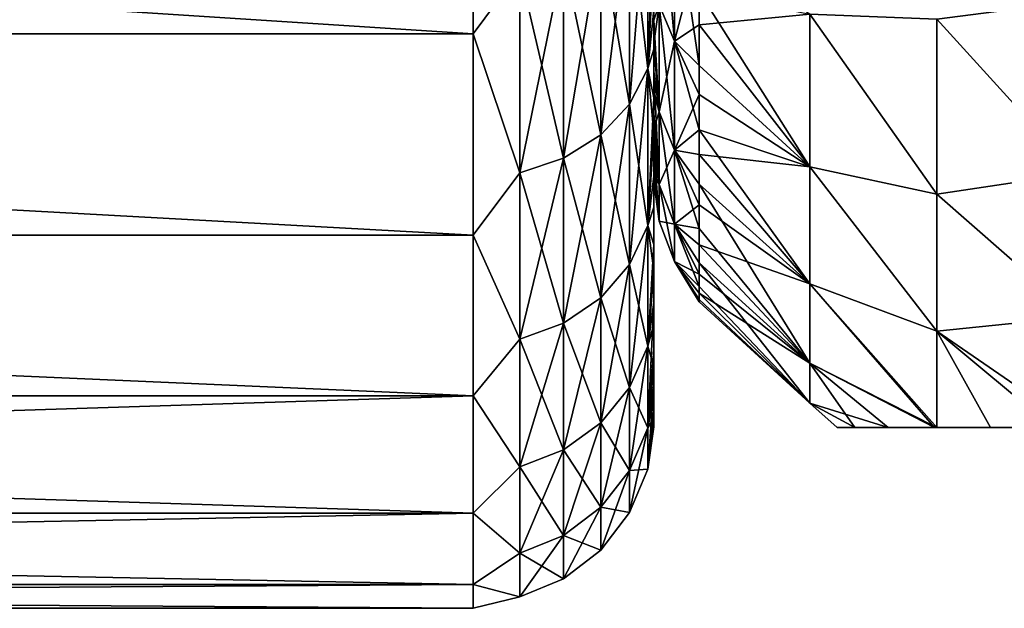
# Model space of a CAD drawing. Header units: metres. Extents: x -82 to 67, y -109 to 109.
# Tile 7 of 216: x -53.53 to -48.08, y -89.5 to -86.25. Entities that reach past the tile are written whole.
import ezdxf

# ---------------------------------------------------------------- set-up
doc = ezdxf.new("R2010")
doc.units = ezdxf.units.M
doc.layers.add('solid_21_382_010_XXX', color=7, linetype='CONTINUOUS')

msp = doc.modelspace()

# ---------------------------------------------------------------- linework, layer by layer
at = {"layer": 'solid_21_382_010_XXX'}
for points in [[(-71.32, -85.013191, -29.275261), (-51.02, -86.324692, -30.586748), (-51.02, -85.013123, -29.275198)], [(-71.32, -85.013191, -48.92474), (-51.02, -85.013214, -48.924725), (-51.02, -86.324768, -47.613163)], [(-71.32, -86.324738, -47.613194), (-71.32, -85.013191, -48.92474), (-51.02, -86.324768, -47.613163)], [(-71.32, -85.013191, -29.275261), (-71.32, -86.324738, -30.586809), (-51.02, -86.324692, -30.586748)], [(-51.02, -85.013123, -29.275198), (-51.02, -86.324692, -30.586748), (-50.762177, -85.976112, -30.249836)], [(-51.02, -86.324768, -47.613163), (-51.02, -85.013214, -48.924725), (-50.762177, -85.976173, -47.950096)], [(-49.906059, -86.363785, -44.211056), (-49.991142, -86.16394, -44.10751), (-49.991142, -85.392075, -45.376778)], [(-49.906059, -85.575951, -45.506573), (-49.906059, -86.363785, -44.211056), (-49.991142, -85.392075, -45.376778)], [(-50.154072, -86.712227, -31.89135), (-50.05405, -86.514984, -32.030579), (-50.05405, -85.459084, -30.732714)], [(-50.154072, -85.635529, -30.567923), (-50.154072, -86.712227, -31.89135), (-50.05405, -85.459084, -30.732714)], [(-50.154072, -85.63559, -47.632011), (-50.05405, -85.459145, -47.467224), (-50.05405, -86.515038, -46.16935)], [(-50.05405, -85.459084, -30.732714), (-50.05405, -86.514984, -32.030579), (-50.02, -85.654327, -31.341248)], [(-50.05405, -86.515038, -46.16935), (-50.05405, -85.459145, -47.467224), (-50.02, -85.894043, -46.566723)], [(-49.906059, -86.363815, -33.989014), (-49.906059, -85.575996, -32.693489), (-49.991142, -86.163979, -34.09256)], [(-49.906059, -85.575951, -45.506573), (-49.77, -86.090408, -45.08971), (-49.77, -86.498222, -44.380909)], [(-49.906059, -85.575951, -45.506573), (-49.77, -86.498222, -44.380909), (-49.906059, -86.363785, -44.211056)], [(-49.906059, -86.363815, -33.989014), (-49.77, -85.837883, -32.723759), (-49.906059, -85.575996, -32.693489)], [(-50.313229, -86.881561, -31.771818), (-50.154072, -86.712227, -31.89135), (-50.154072, -85.635529, -30.567923)], [(-50.313229, -85.78701, -30.426447), (-50.313229, -86.881561, -31.771818), (-50.154072, -85.635529, -30.567923)], [(-50.313229, -85.787071, -47.773487), (-50.154072, -85.63559, -47.632011), (-50.154072, -86.712273, -46.308578)], [(-50.154072, -86.712273, -46.308578), (-50.154072, -85.63559, -47.632011), (-50.05405, -86.515038, -46.16935)], [(-50.05405, -86.514984, -32.030579), (-50.02, -86.191261, -32.023319), (-50.02, -85.654327, -31.341248)], [(-50.520649, -87.011429, -31.680147), (-50.313229, -86.881561, -31.771818), (-50.313229, -85.78701, -30.426447)], [(-50.520649, -85.903183, -30.317949), (-50.520649, -87.011429, -31.680147), (-50.313229, -85.78701, -30.426447)], [(-50.520649, -85.903244, -47.881985), (-50.313229, -85.787071, -47.773487), (-50.313229, -86.881615, -46.428108)], [(-50.313229, -86.881615, -46.428108), (-50.313229, -85.787071, -47.773487), (-50.154072, -86.712273, -46.308578)], [(-49.906059, -86.363815, -33.989014), (-49.77, -86.2743, -33.415318), (-49.77, -85.837883, -32.723759)], [(-49.77, -85.837883, -32.723759), (-49.77, -86.2743, -33.415318), (-49.158009, -86.215942, -32.241707)], [(-50.762177, -87.092949, -31.622601), (-50.520649, -87.011429, -31.680147), (-50.520649, -85.903183, -30.317949)], [(-50.762177, -85.976112, -30.249836), (-50.762177, -87.092949, -31.622601), (-50.520649, -85.903183, -30.317949)], [(-50.762177, -85.976173, -47.950096), (-50.520649, -85.903244, -47.881985), (-50.520649, -87.011475, -46.519779)], [(-50.520649, -87.011475, -46.519779), (-50.520649, -85.903244, -47.881985), (-50.313229, -86.881615, -46.428108)], [(-50.05405, -86.515038, -46.16935), (-50.02, -85.894043, -46.566723), (-50.02, -86.409286, -45.868019)], [(-50.02, -85.894043, -46.566723), (-50.02, -85.913269, -44.071873), (-50.02, -86.247986, -43.378532)], [(-50.02, -86.409286, -45.868019), (-50.02, -85.894043, -46.566723), (-50.02, -86.247986, -43.378532)], [(-50.02, -86.247986, -43.378532), (-50.02, -85.913269, -44.071873), (-49.991142, -86.16394, -44.10751)], [(-51.02, -86.324692, -30.586748), (-50.762177, -87.092949, -31.622601), (-50.762177, -85.976112, -30.249836)], [(-51.02, -86.324768, -47.613163), (-50.762177, -85.976173, -47.950096), (-50.762177, -87.093002, -46.577324)], [(-50.762177, -87.093002, -46.577324), (-50.762177, -85.976173, -47.950096), (-50.520649, -87.011475, -46.519779)], [(-50.02, -86.065147, -34.426987), (-50.02, -86.377899, -35.130589), (-49.991142, -86.163979, -34.09256)], [(-50.02, -86.191261, -32.023319), (-50.02, -86.377899, -35.130589), (-50.02, -86.065147, -34.426987)], [(-49.77, -86.090408, -45.08971), (-49.158009, -86.215988, -45.958221), (-49.158009, -87.059357, -44.571354)], [(-49.77, -86.498222, -44.380909), (-49.77, -86.090408, -45.08971), (-49.158009, -87.059357, -44.571354)], [(-50.02, -86.247986, -43.378532), (-49.991142, -86.16394, -44.10751), (-49.991142, -86.755791, -42.744957)], [(-50.02, -86.377899, -35.130589), (-49.991142, -86.755814, -35.455116), (-49.991142, -86.163979, -34.09256)], [(-49.906059, -86.967865, -42.820332), (-49.991142, -86.755791, -42.744957), (-49.991142, -86.16394, -44.10751)], [(-49.906059, -86.363785, -44.211056), (-49.906059, -86.967865, -42.820332), (-49.991142, -86.16394, -44.10751)], [(-49.906059, -86.363815, -33.989014), (-49.991142, -86.163979, -34.09256), (-49.991142, -86.755814, -35.455116)], [(-47.68222, -87.093353, -46.133335), (-48.455124, -86.243408, -46.716251), (-47.682003, -86.142349, -47.389393)], [(-47.682003, -86.142349, -30.810606), (-48.455124, -86.243408, -31.483751), (-47.68222, -87.093353, -32.066666)], [(-50.05405, -86.514984, -32.030579), (-50.02, -86.67749, -32.742432), (-50.02, -86.191261, -32.023319)], [(-50.02, -86.191261, -32.023319), (-50.02, -86.67749, -32.742432), (-50.02, -86.377899, -35.130589)], [(-49.77, -86.2743, -33.415318), (-49.158009, -87.059319, -33.628571), (-49.158009, -86.215942, -32.241707)], [(-48.455124, -87.210091, -32.916534), (-49.158009, -86.215942, -32.241707), (-49.158009, -87.059319, -33.628571)], [(-48.455124, -87.210091, -32.916534), (-48.455124, -86.243408, -31.483751), (-49.158009, -86.215942, -32.241707)], [(-48.455124, -87.210083, -45.28347), (-49.158009, -87.059357, -44.571354), (-49.158009, -86.215988, -45.958221)], [(-48.455124, -86.243408, -46.716251), (-48.455124, -87.210083, -45.28347), (-49.158009, -86.215988, -45.958221)], [(-50.02, -86.531723, -42.6628), (-50.02, -86.247986, -43.378532), (-49.991142, -86.755791, -42.744957)], [(-50.02, -86.409286, -45.868019), (-50.02, -86.247986, -43.378532), (-50.02, -86.531723, -42.6628)], [(-49.906059, -86.363815, -33.989014), (-49.77, -86.659592, -34.136612), (-49.77, -86.2743, -33.415318)], [(-49.77, -86.2743, -33.415318), (-49.77, -86.659592, -34.136612), (-49.158009, -87.059319, -33.628571)], [(-47.68222, -87.093353, -32.066666), (-48.455124, -86.243408, -31.483751), (-48.455124, -87.210091, -32.916534)], [(-47.68222, -87.093353, -46.133335), (-48.455124, -87.210083, -45.28347), (-48.455124, -86.243408, -46.716251)], [(-71.32, -86.324738, -30.586809), (-51.02, -87.436256, -32.071606), (-51.02, -86.324692, -30.586748)], [(-71.32, -86.324738, -47.613194), (-51.02, -86.324768, -47.613163), (-51.02, -87.436317, -46.1283)], [(-71.32, -87.436287, -46.128345), (-71.32, -86.324738, -47.613194), (-51.02, -87.436317, -46.1283)], [(-71.32, -86.324738, -30.586809), (-71.32, -87.436287, -32.071659), (-51.02, -87.436256, -32.071606)], [(-51.02, -86.324692, -30.586748), (-51.02, -87.436256, -32.071606), (-50.762177, -87.092949, -31.622601)], [(-51.02, -87.436317, -46.1283), (-51.02, -86.324768, -47.613163), (-50.762177, -87.093002, -46.577324)], [(-50.02, -86.377899, -35.130589), (-50.02, -86.638954, -35.854889), (-49.991142, -86.755814, -35.455116)], [(-50.02, -86.67749, -32.742432), (-50.02, -86.638954, -35.854889), (-50.02, -86.377899, -35.130589)], [(-49.906059, -86.967896, -35.379742), (-49.906059, -86.363815, -33.989014), (-49.991142, -86.755814, -35.455116)], [(-49.906059, -86.363785, -44.211056), (-49.77, -86.498222, -44.380909), (-49.77, -86.853752, -43.644489)], [(-49.906059, -86.363785, -44.211056), (-49.77, -86.853752, -43.644489), (-49.906059, -86.967865, -42.820332)], [(-49.906059, -86.967896, -35.379742), (-49.77, -86.659592, -34.136612), (-49.906059, -86.363815, -33.989014)], [(-50.05405, -86.515038, -46.16935), (-50.02, -86.409286, -45.868019), (-50.02, -86.87265, -45.133915)], [(-50.02, -86.409286, -45.868019), (-50.02, -86.531723, -42.6628), (-50.02, -86.762993, -41.928444)], [(-50.02, -86.87265, -45.133915), (-50.02, -86.409286, -45.868019), (-50.02, -86.762993, -41.928444)], [(-49.77, -86.853752, -43.644489), (-49.77, -86.498222, -44.380909), (-49.158009, -87.059357, -44.571354)], [(-50.154072, -87.598686, -33.34906), (-50.05405, -87.384323, -33.460133), (-50.05405, -86.514984, -32.030579)], [(-50.154072, -86.712227, -31.89135), (-50.154072, -87.598686, -33.34906), (-50.05405, -86.514984, -32.030579)], [(-50.154072, -86.712273, -46.308578), (-50.05405, -86.515038, -46.16935), (-50.05405, -87.384361, -44.739788)], [(-50.05405, -86.514984, -32.030579), (-50.05405, -87.384323, -33.460133), (-50.02, -86.67749, -32.742432)], [(-50.05405, -87.384361, -44.739788), (-50.05405, -86.515038, -46.16935), (-50.02, -86.87265, -45.133915)], [(-50.02, -86.531723, -42.6628), (-49.991142, -86.755791, -42.744957), (-49.991142, -87.156586, -41.31451)], [(-50.02, -86.762993, -41.928444), (-50.02, -86.531723, -42.6628), (-49.991142, -87.156586, -41.31451)], [(-50.02, -86.638954, -35.854889), (-50.02, -86.846977, -36.596172), (-49.991142, -86.755814, -35.455116)], [(-50.02, -86.67749, -32.742432), (-50.02, -86.846977, -36.596172), (-50.02, -86.638954, -35.854889)], [(-49.906059, -86.967896, -35.379742), (-49.77, -86.991745, -34.883865), (-49.77, -86.659592, -34.136612)], [(-49.77, -86.659592, -34.136612), (-49.77, -86.991745, -34.883865), (-49.158009, -87.059319, -33.628571)], [(-50.313229, -87.782722, -33.2537), (-50.154072, -87.598686, -33.34906), (-50.154072, -86.712227, -31.89135)], [(-50.313229, -86.881561, -31.771818), (-50.313229, -87.782722, -33.2537), (-50.154072, -86.712227, -31.89135)], [(-50.313229, -86.881615, -46.428108), (-50.154072, -86.712273, -46.308578), (-50.154072, -87.598732, -44.850864)], [(-50.154072, -87.598732, -44.850864), (-50.154072, -86.712273, -46.308578), (-50.05405, -87.384361, -44.739788)], [(-50.05405, -87.384323, -33.460133), (-50.02, -87.110405, -33.494709), (-50.02, -86.67749, -32.742432)], [(-50.02, -86.67749, -32.742432), (-50.02, -87.110405, -33.494709), (-50.02, -86.846977, -36.596172)], [(-50.02, -86.846977, -36.596172), (-49.991142, -87.156601, -36.885567), (-49.991142, -86.755814, -35.455116)], [(-50.02, -86.940567, -41.179356), (-50.02, -86.762993, -41.928444), (-49.991142, -87.156586, -41.31451)], [(-50.02, -86.87265, -45.133915), (-50.02, -86.762993, -41.928444), (-50.02, -86.940567, -41.179356)], [(-49.906059, -87.376953, -41.360302), (-49.991142, -87.156586, -41.31451), (-49.991142, -86.755791, -42.744957)], [(-49.906059, -86.967865, -42.820332), (-49.906059, -87.376953, -41.360302), (-49.991142, -86.755791, -42.744957)], [(-49.906059, -86.967896, -35.379742), (-49.991142, -86.755814, -35.455116), (-49.991142, -87.156601, -36.885567)], [(-50.520649, -87.923859, -33.180565), (-50.313229, -87.782722, -33.2537), (-50.313229, -86.881561, -31.771818)], [(-50.520649, -87.011429, -31.680147), (-50.520649, -87.923859, -33.180565), (-50.313229, -86.881561, -31.771818)], [(-50.520649, -87.011475, -46.519779), (-50.313229, -86.881615, -46.428108), (-50.313229, -87.782761, -44.94622)], [(-50.313229, -87.782761, -44.94622), (-50.313229, -86.881615, -46.428108), (-50.154072, -87.598732, -44.850864)], [(-50.05405, -87.384361, -44.739788), (-50.02, -86.87265, -45.133915), (-50.02, -87.281731, -44.368229)], [(-50.02, -86.846977, -36.596172), (-50.02, -87.000877, -37.350544), (-49.991142, -87.156601, -36.885567)], [(-50.02, -87.110405, -33.494709), (-50.02, -87.000877, -37.350544), (-50.02, -86.846977, -36.596172)], [(-50.02, -86.87265, -45.133915), (-50.02, -86.940567, -41.179356), (-50.02, -87.063545, -40.419319)], [(-50.02, -86.87265, -45.133915), (-50.02, -87.063545, -40.419319), (-50.02, -87.131271, -39.652451)], [(-50.02, -87.281731, -44.368229), (-50.02, -86.87265, -45.133915), (-50.02, -87.131271, -39.652451)], [(-49.906059, -86.967865, -42.820332), (-49.77, -86.853752, -43.644489), (-49.77, -87.155121, -42.8843)], [(-49.77, -86.853752, -43.644489), (-49.158009, -87.059357, -44.571354), (-49.158009, -87.706017, -43.082565)], [(-49.77, -87.155121, -42.8843), (-49.77, -86.853752, -43.644489), (-49.158009, -87.706017, -43.082565)], [(-50.02, -86.940567, -41.179356), (-49.991142, -87.156586, -41.31451), (-49.991142, -87.358871, -39.842808)], [(-50.02, -87.063545, -40.419319), (-50.02, -86.940567, -41.179356), (-49.991142, -87.358871, -39.842808)], [(-49.906059, -87.376968, -36.839775), (-49.906059, -86.967896, -35.379742), (-49.991142, -87.156601, -36.885567)], [(-49.906059, -86.967865, -42.820332), (-49.77, -87.155121, -42.8843), (-49.77, -87.400764, -42.104317)], [(-49.906059, -86.967865, -42.820332), (-49.77, -87.400764, -42.104317), (-49.906059, -87.376953, -41.360302)], [(-49.906059, -86.967896, -35.379742), (-49.77, -87.269028, -35.653168), (-49.77, -86.991745, -34.883865)], [(-49.906059, -87.376968, -36.839775), (-49.77, -87.269028, -35.653168), (-49.906059, -86.967896, -35.379742)], [(-49.77, -86.991745, -34.883865), (-49.158009, -87.705986, -35.117355), (-49.158009, -87.059319, -33.628571)], [(-49.77, -86.991745, -34.883865), (-49.77, -87.269028, -35.653168), (-49.158009, -87.705986, -35.117355)], [(-50.762177, -88.012466, -33.134655), (-50.520649, -87.923859, -33.180565), (-50.520649, -87.011429, -31.680147)], [(-50.762177, -87.092949, -31.622601), (-50.762177, -88.012466, -33.134655), (-50.520649, -87.011429, -31.680147)], [(-50.762177, -87.093002, -46.577324), (-50.520649, -87.011475, -46.519779), (-50.520649, -87.923904, -45.019352)], [(-50.520649, -87.923904, -45.019352), (-50.520649, -87.011475, -46.519779), (-50.313229, -87.782761, -44.94622)], [(-50.02, -87.000877, -37.350544), (-50.02, -87.099854, -38.114002), (-49.991142, -87.156601, -36.885567)], [(-50.02, -87.110405, -33.494709), (-50.02, -87.099854, -38.114002), (-50.02, -87.000877, -37.350544)], [(-51.02, -87.436256, -32.071606), (-50.762177, -88.012466, -33.134655), (-50.762177, -87.092949, -31.622601)], [(-51.02, -87.436317, -46.1283), (-50.762177, -87.093002, -46.577324), (-50.762177, -88.012505, -45.065262)], [(-50.762177, -88.012505, -45.065262), (-50.762177, -87.093002, -46.577324), (-50.520649, -87.923904, -45.019352)], [(-50.02, -87.131271, -39.652451), (-50.02, -87.063545, -40.419319), (-49.991142, -87.358871, -39.842808)], [(-50.02, -87.099854, -38.114002), (-49.991142, -87.358879, -38.357269), (-49.991142, -87.156601, -36.885567)], [(-50.02, -87.099854, -38.114002), (-50.02, -87.143394, -38.88269), (-49.991142, -87.358879, -38.357269)], [(-50.02, -87.110405, -33.494709), (-50.02, -87.143394, -38.88269), (-50.02, -87.099854, -38.114002)], [(-48.455124, -87.967567, -34.470093), (-49.158009, -87.059319, -33.628571), (-49.158009, -87.705986, -35.117355)], [(-48.455124, -87.967567, -34.470093), (-48.455124, -87.210091, -32.916534), (-49.158009, -87.059319, -33.628571)], [(-48.455124, -87.967567, -43.729912), (-49.158009, -87.706017, -43.082565), (-49.158009, -87.059357, -44.571354)], [(-48.455124, -87.210083, -45.28347), (-48.455124, -87.967567, -43.729912), (-49.158009, -87.059357, -44.571354)], [(-47.68222, -87.093353, -32.066666), (-48.455124, -87.210091, -32.916534), (-47.68222, -87.887726, -33.442558)], [(-47.68222, -87.887718, -44.757442), (-48.455124, -87.210083, -45.28347), (-47.68222, -87.093353, -46.133335)], [(-50.05405, -87.384323, -33.460133), (-50.02, -87.487839, -34.276379), (-50.02, -87.110405, -33.494709)], [(-50.02, -87.110405, -33.494709), (-50.02, -87.487839, -34.276379), (-50.02, -87.143394, -38.88269)], [(-50.02, -87.131271, -39.652451), (-49.991142, -87.358871, -39.842808), (-49.991142, -87.358879, -38.357269)], [(-50.02, -87.143394, -38.88269), (-50.02, -87.131271, -39.652451), (-49.991142, -87.358879, -38.357269)], [(-50.02, -87.281731, -44.368229), (-50.02, -87.131271, -39.652451), (-50.02, -87.143394, -38.88269)], [(-50.02, -87.487839, -34.276379), (-50.02, -87.281731, -44.368229), (-50.02, -87.143394, -38.88269)], [(-49.906059, -87.583427, -39.85817), (-49.991142, -87.358871, -39.842808), (-49.991142, -87.156586, -41.31451)], [(-49.906059, -87.376953, -41.360302), (-49.906059, -87.583427, -39.85817), (-49.991142, -87.156586, -41.31451)], [(-49.906059, -87.376968, -36.839775), (-49.991142, -87.156601, -36.885567), (-49.991142, -87.358879, -38.357269)], [(-49.77, -87.155121, -42.8843), (-49.158009, -87.706017, -43.082565), (-49.158009, -88.143936, -41.519588)], [(-49.77, -87.400764, -42.104317), (-49.77, -87.155121, -42.8843), (-49.158009, -88.143936, -41.519588)], [(-47.68222, -87.887718, -44.757442), (-48.455124, -87.967567, -43.729912), (-48.455124, -87.210083, -45.28347)], [(-47.68222, -87.887726, -33.442558), (-48.455124, -87.210091, -32.916534), (-48.455124, -87.967567, -34.470093)], [(-49.906059, -87.376968, -36.839775), (-49.77, -87.489975, -36.440502), (-49.77, -87.269028, -35.653168)], [(-49.77, -87.269028, -35.653168), (-49.77, -87.489975, -36.440502), (-49.158009, -87.705986, -35.117355)], [(-50.05405, -87.384361, -44.739788), (-50.02, -87.281731, -44.368229), (-50.02, -87.634354, -43.575069)], [(-50.02, -87.487839, -34.276379), (-50.02, -87.634354, -43.575069), (-50.02, -87.281731, -44.368229)], [(-49.906059, -87.583427, -38.341911), (-49.991142, -87.358879, -38.357269), (-49.991142, -87.358871, -39.842808)], [(-49.906059, -87.583427, -39.85817), (-49.906059, -87.583427, -38.341911), (-49.991142, -87.358871, -39.842808)], [(-49.906059, -87.583427, -38.341911), (-49.906059, -87.376968, -36.839775), (-49.991142, -87.358879, -38.357269)], [(-49.906059, -87.376953, -41.360302), (-49.77, -87.400764, -42.104317), (-49.77, -87.589386, -41.30862)], [(-49.906059, -87.376953, -41.360302), (-49.77, -87.589386, -41.30862), (-49.77, -87.720009, -40.501373)], [(-49.906059, -87.376953, -41.360302), (-49.77, -87.720009, -40.501373), (-49.906059, -87.583427, -39.85817)], [(-49.906059, -87.376968, -36.839775), (-49.77, -87.65345, -37.241745), (-49.77, -87.489975, -36.440502)], [(-49.906059, -87.583427, -38.341911), (-49.77, -87.65345, -37.241745), (-49.906059, -87.376968, -36.839775)], [(-50.154072, -88.278404, -34.913898), (-50.05405, -88.050911, -34.994751), (-50.05405, -87.384323, -33.460133)], [(-50.154072, -87.598686, -33.34906), (-50.154072, -88.278404, -34.913898), (-50.05405, -87.384323, -33.460133)], [(-50.154072, -87.598732, -44.850864), (-50.05405, -87.384361, -44.739788), (-50.05405, -88.050941, -43.20517)], [(-50.05405, -87.384323, -33.460133), (-50.05405, -88.050911, -34.994751), (-50.02, -87.487839, -34.276379)], [(-50.05405, -88.050941, -43.20517), (-50.05405, -87.384361, -44.739788), (-50.02, -87.634354, -43.575069)], [(-49.77, -87.589386, -41.30862), (-49.77, -87.400764, -42.104317), (-49.158009, -88.143936, -41.519588)], [(-71.32, -87.436287, -32.071659), (-51.02, -88.325188, -33.699539), (-51.02, -87.436256, -32.071606)], [(-71.32, -87.436287, -46.128345), (-51.02, -87.436317, -46.1283), (-51.02, -88.325233, -44.500355)], [(-71.32, -88.325203, -44.500416), (-71.32, -87.436287, -46.128345), (-51.02, -88.325233, -44.500355)], [(-71.32, -87.436287, -32.071659), (-71.32, -88.325203, -33.699585), (-51.02, -88.325188, -33.699539)], [(-51.02, -87.436256, -32.071606), (-51.02, -88.325188, -33.699539), (-50.762177, -88.012466, -33.134655)], [(-51.02, -88.325233, -44.500355), (-51.02, -87.436317, -46.1283), (-50.762177, -88.012505, -45.065262)], [(-50.05405, -88.050911, -34.994751), (-50.02, -87.807777, -35.083271), (-50.02, -87.487839, -34.276379)], [(-50.02, -87.487839, -34.276379), (-50.02, -87.807777, -35.083271), (-50.02, -87.634354, -43.575069)], [(-49.77, -87.489975, -36.440502), (-49.158009, -88.143921, -36.680328), (-49.158009, -87.705986, -35.117355)], [(-49.77, -87.489975, -36.440502), (-49.77, -87.65345, -37.241745), (-49.158009, -88.143921, -36.680328)], [(-49.906059, -87.583427, -39.85817), (-49.77, -87.720009, -40.501373), (-49.77, -87.791954, -39.686794)], [(-49.906059, -87.583427, -39.85817), (-49.77, -87.791954, -39.686794), (-49.77, -87.804832, -38.869148)], [(-49.906059, -87.583427, -38.341911), (-49.77, -87.804832, -38.869148), (-49.77, -87.758583, -38.052708)], [(-49.906059, -87.583427, -39.85817), (-49.77, -87.804832, -38.869148), (-49.906059, -87.583427, -38.341911)], [(-49.906059, -87.583427, -38.341911), (-49.77, -87.758583, -38.052708), (-49.77, -87.65345, -37.241745)], [(-49.77, -87.589386, -41.30862), (-49.158009, -88.143936, -41.519588), (-49.158009, -88.364952, -39.911541)], [(-49.77, -87.720009, -40.501373), (-49.77, -87.589386, -41.30862), (-49.158009, -88.364952, -39.911541)], [(-50.313229, -88.473709, -34.844486), (-50.154072, -88.278404, -34.913898), (-50.154072, -87.598686, -33.34906)], [(-50.313229, -87.782722, -33.2537), (-50.313229, -88.473709, -34.844486), (-50.154072, -87.598686, -33.34906)], [(-50.313229, -87.782761, -44.94622), (-50.154072, -87.598732, -44.850864), (-50.154072, -88.278435, -43.286018)], [(-50.154072, -88.278435, -43.286018), (-50.154072, -87.598732, -44.850864), (-50.05405, -88.050941, -43.20517)], [(-50.05405, -88.050941, -43.20517), (-50.02, -87.634354, -43.575069), (-50.02, -87.928726, -42.75843)], [(-50.02, -87.807777, -35.083271), (-50.02, -87.928726, -42.75843), (-50.02, -87.634354, -43.575069)], [(-49.77, -87.65345, -37.241745), (-49.77, -87.758583, -38.052708), (-49.158009, -88.143921, -36.680328)], [(-49.158009, -88.143921, -36.680328), (-48.455875, -88.5, -36.111515), (-49.158009, -87.705986, -35.117355)], [(-48.455124, -87.967567, -34.470093), (-49.158009, -87.705986, -35.117355), (-48.455875, -88.5, -36.111515)], [(-49.158009, -87.706017, -43.082565), (-48.455875, -88.5, -42.08849), (-48.468266, -88.5, -42.05962)], [(-48.455124, -87.967567, -43.729912), (-48.455875, -88.5, -42.08849), (-49.158009, -87.706017, -43.082565)], [(-49.158009, -87.706017, -43.082565), (-48.468266, -88.5, -42.05962), (-49.158009, -88.143936, -41.519588)], [(-49.77, -87.791954, -39.686794), (-49.77, -87.720009, -40.501373), (-49.158009, -88.364952, -39.911541)], [(-49.77, -87.758583, -38.052708), (-49.158009, -88.364944, -38.288376), (-49.158009, -88.143921, -36.680328)], [(-49.77, -87.758583, -38.052708), (-49.77, -87.804832, -38.869148), (-49.158009, -88.364944, -38.288376)], [(-50.520649, -88.623489, -34.791252), (-50.313229, -88.473709, -34.844486), (-50.313229, -87.782722, -33.2537)], [(-50.520649, -87.923859, -33.180565), (-50.520649, -88.623489, -34.791252), (-50.313229, -87.782722, -33.2537)], [(-50.520649, -87.923904, -45.019352), (-50.313229, -87.782761, -44.94622), (-50.313229, -88.47374, -43.355431)], [(-50.313229, -88.47374, -43.355431), (-50.313229, -87.782761, -44.94622), (-50.154072, -88.278435, -43.286018)], [(-50.05405, -88.502327, -36.605839), (-50.02, -88.06852, -35.911072), (-50.02, -87.807777, -35.083271)], [(-50.05405, -88.050911, -34.994751), (-50.05405, -88.502327, -36.605839), (-50.02, -87.807777, -35.083271)], [(-50.02, -87.807777, -35.083271), (-50.02, -88.06852, -35.911072), (-50.02, -87.928726, -42.75843)], [(-49.77, -87.791954, -39.686794), (-49.158009, -88.364952, -39.911541), (-49.158009, -88.364944, -38.288376)], [(-49.77, -87.804832, -38.869148), (-49.77, -87.791954, -39.686794), (-49.158009, -88.364944, -38.288376)], [(-50.762177, -88.717514, -34.757835), (-50.520649, -88.623489, -34.791252), (-50.520649, -87.923859, -33.180565)], [(-50.762177, -88.012466, -33.134655), (-50.762177, -88.717514, -34.757835), (-50.520649, -87.923859, -33.180565)], [(-50.762177, -88.012505, -45.065262), (-50.520649, -87.923904, -45.019352), (-50.520649, -88.62352, -43.408661)], [(-50.520649, -88.62352, -43.408661), (-50.520649, -87.923904, -45.019352), (-50.313229, -88.47374, -43.355431)], [(-47.68222, -87.887718, -44.757442), (-47.682003, -88.5, -43.30582), (-48.455124, -87.967567, -43.729912)], [(-47.68222, -87.887726, -33.442558), (-48.455124, -87.967567, -34.470093), (-47.681999, -88.5, -34.894176)], [(-50.05405, -88.050941, -43.20517), (-50.02, -87.928726, -42.75843), (-50.02, -88.163292, -41.922688)], [(-50.02, -88.06852, -35.911072), (-50.02, -88.163292, -41.922688), (-50.02, -87.928726, -42.75843)], [(-48.455124, -87.967567, -43.729912), (-48.159168, -88.5, -42.668304), (-48.455875, -88.5, -42.08849)], [(-48.455124, -87.967567, -34.470093), (-48.455875, -88.5, -36.111515), (-48.159184, -88.5, -35.531723)], [(-48.455124, -87.967567, -43.729912), (-47.682003, -88.5, -43.30582), (-47.815239, -88.5, -43.154938)], [(-48.455124, -87.967567, -43.729912), (-47.815239, -88.5, -43.154938), (-48.159168, -88.5, -42.668304)], [(-48.455124, -87.967567, -34.470093), (-48.159184, -88.5, -35.531723), (-47.815247, -88.5, -35.045067)], [(-48.455124, -87.967567, -34.470093), (-47.815247, -88.5, -35.045067), (-47.681999, -88.5, -34.894176)], [(-51.02, -88.325188, -33.699539), (-50.762177, -88.717514, -34.757835), (-50.762177, -88.012466, -33.134655)], [(-51.02, -88.325233, -44.500355), (-50.762177, -88.012505, -45.065262), (-50.762177, -88.717545, -43.442078)], [(-50.762177, -88.717545, -43.442078), (-50.762177, -88.012505, -45.065262), (-50.520649, -88.62352, -43.408661)], [(-50.154072, -88.738708, -36.556717), (-50.05405, -88.502327, -36.605839), (-50.05405, -88.050911, -34.994751)], [(-50.154072, -88.278404, -34.913898), (-50.154072, -88.738708, -36.556717), (-50.05405, -88.050911, -34.994751)], [(-50.154072, -88.278435, -43.286018), (-50.05405, -88.050941, -43.20517), (-50.05405, -88.502342, -41.594078)], [(-50.05405, -88.502342, -41.594078), (-50.05405, -88.050941, -43.20517), (-50.02, -88.163292, -41.922688)], [(-50.05405, -88.502327, -36.605839), (-50.02, -88.268776, -36.755665), (-50.02, -88.06852, -35.911072)], [(-50.02, -88.06852, -35.911072), (-50.02, -88.268776, -36.755665), (-50.02, -88.163292, -41.922688)], [(-50.05405, -88.502342, -41.594078), (-50.02, -88.163292, -41.922688), (-50.02, -88.336807, -41.072281)], [(-50.02, -88.268776, -36.755665), (-50.02, -88.336807, -41.072281), (-50.02, -88.163292, -41.922688)], [(-49.158009, -88.143921, -36.680328), (-48.724407, -88.5, -36.869801), (-48.468285, -88.5, -36.140419)], [(-49.158009, -88.364944, -38.288376), (-48.724407, -88.5, -36.869801), (-49.158009, -88.143921, -36.680328)], [(-49.158009, -88.143921, -36.680328), (-48.468285, -88.5, -36.140419), (-48.455875, -88.5, -36.111515)], [(-49.158009, -88.143936, -41.519588), (-48.468266, -88.5, -42.05962), (-48.724392, -88.5, -41.330254)], [(-49.158009, -88.143936, -41.519588), (-48.724392, -88.5, -41.330254), (-48.909687, -88.5, -40.491459)], [(-49.158009, -88.143936, -41.519588), (-48.909687, -88.5, -40.491459), (-49.158009, -88.364952, -39.911541)], [(-50.313229, -88.941643, -36.514545), (-50.154072, -88.738708, -36.556717), (-50.154072, -88.278404, -34.913898)], [(-50.313229, -88.473709, -34.844486), (-50.313229, -88.941643, -36.514545), (-50.154072, -88.278404, -34.913898)], [(-50.313229, -88.47374, -43.355431), (-50.154072, -88.278435, -43.286018), (-50.154072, -88.738724, -41.643196)], [(-50.154072, -88.738724, -41.643196), (-50.154072, -88.278435, -43.286018), (-50.05405, -88.502342, -41.594078)], [(-50.05405, -88.730156, -38.26339), (-50.02, -88.40744, -37.612442), (-50.02, -88.268776, -36.755665)], [(-50.05405, -88.502327, -36.605839), (-50.05405, -88.730156, -38.26339), (-50.02, -88.268776, -36.755665)], [(-50.02, -88.268776, -36.755665), (-50.02, -88.40744, -37.612442), (-50.02, -88.336807, -41.072281)], [(-71.32, -88.325203, -33.699585), (-51.02, -88.973389, -35.437412), (-51.02, -88.325188, -33.699539)], [(-71.32, -88.973404, -42.762547), (-71.32, -88.325203, -44.500416), (-51.02, -88.325233, -44.500355)], [(-71.32, -88.325203, -33.699585), (-71.32, -88.973404, -35.437454), (-51.02, -88.973389, -35.437412)], [(-71.32, -88.973404, -42.762547), (-51.02, -88.325233, -44.500355), (-51.02, -88.973419, -42.762478)], [(-51.02, -88.325188, -33.699539), (-51.02, -88.973389, -35.437412), (-50.762177, -88.717514, -34.757835)], [(-51.02, -88.973419, -42.762478), (-51.02, -88.325233, -44.500355), (-50.762177, -88.717545, -43.442078)], [(-50.05405, -88.502342, -41.594078), (-50.02, -88.336807, -41.072281), (-50.02, -88.448418, -40.211445)], [(-50.02, -88.40744, -37.612442), (-50.02, -88.448418, -40.211445), (-50.02, -88.336807, -41.072281)], [(-50.05405, -88.730156, -38.26339), (-50.02, -88.483818, -38.477043), (-50.02, -88.40744, -37.612442)], [(-50.02, -88.40744, -37.612442), (-50.02, -88.483818, -38.477043), (-50.02, -88.448418, -40.211445)], [(-49.158009, -88.364944, -38.288376), (-49.007511, -88.5, -38.626492), (-48.909698, -88.5, -37.708603)], [(-49.158009, -88.364952, -39.911541), (-49.007511, -88.5, -38.626492), (-49.158009, -88.364944, -38.288376)], [(-49.158009, -88.364944, -38.288376), (-48.909698, -88.5, -37.708603), (-48.724407, -88.5, -36.869801)], [(-49.158009, -88.364952, -39.911541), (-48.909687, -88.5, -40.491459), (-49.007507, -88.5, -39.573551)], [(-49.158009, -88.364952, -39.911541), (-49.007507, -88.5, -39.573551), (-49.007511, -88.5, -38.626492)], [(-50.05405, -88.730164, -39.936523), (-50.02, -88.448418, -40.211445), (-50.02, -88.497498, -39.344898)], [(-50.05405, -88.730164, -39.936523), (-50.05405, -88.502342, -41.594078), (-50.02, -88.448418, -40.211445)], [(-50.02, -88.483818, -38.477043), (-50.02, -88.497498, -39.344898), (-50.02, -88.448418, -40.211445)], [(-50.520649, -89.097275, -36.482204), (-50.313229, -88.941643, -36.514545), (-50.313229, -88.473709, -34.844486)], [(-50.520649, -88.623489, -34.791252), (-50.520649, -89.097275, -36.482204), (-50.313229, -88.473709, -34.844486)], [(-50.520649, -88.62352, -43.408661), (-50.313229, -88.47374, -43.355431), (-50.313229, -88.941658, -41.685368)], [(-50.313229, -88.941658, -41.685368), (-50.313229, -88.47374, -43.355431), (-50.154072, -88.738724, -41.643196)], [(-50.154072, -88.971024, -38.246914), (-50.05405, -88.730156, -38.26339), (-50.05405, -88.502327, -36.605839)], [(-50.154072, -88.738708, -36.556717), (-50.154072, -88.971024, -38.246914), (-50.05405, -88.502327, -36.605839)], [(-50.154072, -88.738724, -41.643196), (-50.05405, -88.502342, -41.594078), (-50.05405, -88.730164, -39.936523)], [(-50.05405, -88.730164, -39.936523), (-50.02, -88.497498, -39.344898), (-50.02, -88.483818, -38.477043)], [(-50.05405, -88.730156, -38.26339), (-50.05405, -88.730164, -39.936523), (-50.02, -88.483818, -38.477043)], [(-49.007511, -88.5, -38.626492), (-49.007507, -88.5, -39.573551), (-48.909687, -88.5, -40.491459)], [(-48.909698, -88.5, -37.708603), (-49.007511, -88.5, -38.626492), (-48.909687, -88.5, -40.491459)], [(-48.909698, -88.5, -37.708603), (-48.909687, -88.5, -40.491459), (-48.724392, -88.5, -41.330254)], [(-48.724407, -88.5, -36.869801), (-48.909698, -88.5, -37.708603), (-48.724392, -88.5, -41.330254)], [(-48.468285, -88.5, -36.140419), (-48.724407, -88.5, -36.869801), (-48.724392, -88.5, -41.330254)], [(-48.468285, -88.5, -36.140419), (-48.724392, -88.5, -41.330254), (-48.468266, -88.5, -42.05962)], [(-48.468285, -88.5, -36.140419), (-48.468266, -88.5, -42.05962), (-48.455875, -88.5, -42.08849)], [(-48.455875, -88.5, -36.111515), (-48.468285, -88.5, -36.140419), (-48.455875, -88.5, -42.08849)], [(-48.455875, -88.5, -36.111515), (-48.455875, -88.5, -42.08849), (-48.159168, -88.5, -42.668304)], [(-48.159184, -88.5, -35.531723), (-48.455875, -88.5, -36.111515), (-48.159168, -88.5, -42.668304)], [(-48.159184, -88.5, -35.531723), (-48.159168, -88.5, -42.668304), (-47.815239, -88.5, -43.154938)], [(-47.815247, -88.5, -35.045067), (-48.159184, -88.5, -35.531723), (-47.815239, -88.5, -43.154938)], [(-50.762177, -89.194984, -36.461899), (-50.520649, -89.097275, -36.482204), (-50.520649, -88.623489, -34.791252)], [(-50.762177, -88.717514, -34.757835), (-50.762177, -89.194984, -36.461899), (-50.520649, -88.623489, -34.791252)], [(-50.762177, -88.717545, -43.442078), (-50.520649, -88.62352, -43.408661), (-50.520649, -89.097298, -41.717709)], [(-50.520649, -89.097298, -41.717709), (-50.520649, -88.62352, -43.408661), (-50.313229, -88.941658, -41.685368)], [(-51.02, -88.973389, -35.437412), (-50.762177, -89.194984, -36.461899), (-50.762177, -88.717514, -34.757835)], [(-51.02, -88.973419, -42.762478), (-50.762177, -88.717545, -43.442078), (-50.762177, -89.195, -41.73801)], [(-50.762177, -89.195, -41.73801), (-50.762177, -88.717545, -43.442078), (-50.520649, -89.097298, -41.717709)], [(-50.313229, -89.177811, -38.232765), (-50.154072, -88.971024, -38.246914), (-50.154072, -88.738708, -36.556717)], [(-50.313229, -88.941643, -36.514545), (-50.313229, -89.177811, -38.232765), (-50.154072, -88.738708, -36.556717)], [(-50.313229, -88.941658, -41.685368), (-50.154072, -88.738724, -41.643196), (-50.154072, -88.971031, -39.952999)], [(-50.154072, -88.971031, -39.952999), (-50.05405, -88.730164, -39.936523), (-50.05405, -88.730156, -38.26339)], [(-50.154072, -88.971024, -38.246914), (-50.154072, -88.971031, -39.952999), (-50.05405, -88.730156, -38.26339)], [(-50.154072, -88.971031, -39.952999), (-50.154072, -88.738724, -41.643196), (-50.05405, -88.730164, -39.936523)], [(-50.520649, -89.336403, -38.22192), (-50.313229, -89.177811, -38.232765), (-50.313229, -88.941643, -36.514545)], [(-50.520649, -89.097275, -36.482204), (-50.520649, -89.336403, -38.22192), (-50.313229, -88.941643, -36.514545)], [(-50.520649, -89.097298, -41.717709), (-50.313229, -88.941658, -41.685368), (-50.313229, -89.177818, -39.967144)], [(-50.313229, -89.177818, -39.967144), (-50.313229, -88.941658, -41.685368), (-50.154072, -88.971031, -39.952999)], [(-71.32, -88.973404, -35.437454), (-51.02, -89.367668, -37.249844), (-51.02, -88.973389, -35.437412)], [(-71.32, -89.367676, -40.950111), (-71.32, -88.973404, -42.762547), (-51.02, -88.973419, -42.762478)], [(-71.32, -88.973404, -35.437454), (-71.32, -89.367676, -37.249889), (-51.02, -89.367668, -37.249844)], [(-71.32, -89.367676, -40.950111), (-51.02, -88.973419, -42.762478), (-51.02, -89.367683, -40.950039)], [(-51.02, -88.973389, -35.437412), (-51.02, -89.367668, -37.249844), (-50.762177, -89.194984, -36.461899)], [(-51.02, -89.367683, -40.950039), (-51.02, -88.973419, -42.762478), (-50.762177, -89.195, -41.73801)], [(-50.313229, -89.177818, -39.967144), (-50.154072, -88.971031, -39.952999), (-50.154072, -88.971024, -38.246914)], [(-50.313229, -89.177811, -38.232765), (-50.313229, -89.177818, -39.967144), (-50.154072, -88.971024, -38.246914)], [(-50.762177, -89.435959, -38.215107), (-50.520649, -89.336403, -38.22192), (-50.520649, -89.097275, -36.482204)], [(-50.762177, -89.194984, -36.461899), (-50.762177, -89.435959, -38.215107), (-50.520649, -89.097275, -36.482204)], [(-50.762177, -89.195, -41.73801), (-50.520649, -89.097298, -41.717709), (-50.520649, -89.336411, -39.977989)], [(-50.520649, -89.336411, -39.977989), (-50.520649, -89.097298, -41.717709), (-50.313229, -89.177818, -39.967144)], [(-51.02, -89.367668, -37.249844), (-50.762177, -89.435959, -38.215107), (-50.762177, -89.194984, -36.461899)], [(-51.02, -89.367683, -40.950039), (-50.762177, -89.195, -41.73801), (-50.762177, -89.435966, -39.984802)], [(-50.762177, -89.435966, -39.984802), (-50.762177, -89.195, -41.73801), (-50.520649, -89.336411, -39.977989)], [(-50.520649, -89.336411, -39.977989), (-50.313229, -89.177818, -39.967144), (-50.313229, -89.177811, -38.232765)], [(-50.520649, -89.336403, -38.22192), (-50.520649, -89.336411, -39.977989), (-50.313229, -89.177811, -38.232765)], [(-50.762177, -89.435966, -39.984802), (-50.520649, -89.336411, -39.977989), (-50.520649, -89.336403, -38.22192)], [(-50.762177, -89.435959, -38.215107), (-50.762177, -89.435966, -39.984802), (-50.520649, -89.336403, -38.22192)], [(-71.32, -89.367676, -37.249889), (-51.02, -89.5, -39.099941), (-51.02, -89.367668, -37.249844)], [(-71.32, -89.5, -39.100002), (-71.32, -89.367676, -40.950111), (-51.02, -89.367683, -40.950039)], [(-71.32, -89.367676, -37.249889), (-71.32, -89.5, -39.100002), (-51.02, -89.5, -39.099941)], [(-71.32, -89.5, -39.100002), (-51.02, -89.367683, -40.950039), (-51.02, -89.5, -39.099941)], [(-51.02, -89.367668, -37.249844), (-51.02, -89.5, -39.099941), (-50.762177, -89.435959, -38.215107)], [(-51.02, -89.5, -39.099941), (-51.02, -89.367683, -40.950039), (-50.762177, -89.435966, -39.984802)], [(-51.02, -89.5, -39.099941), (-50.762177, -89.435966, -39.984802), (-50.762177, -89.435959, -38.215107)]]:
    msp.add_3dface(points, dxfattribs=at)

doc.saveas('drawing.dxf')
